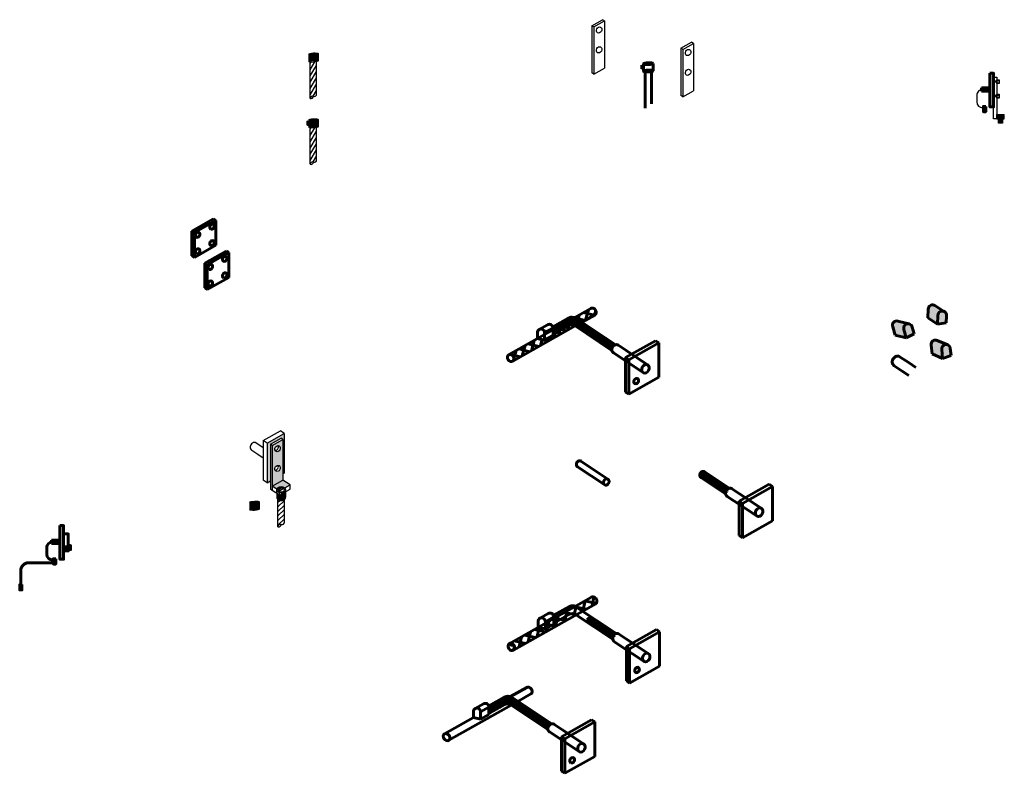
# Model space of a CAD drawing. Header units: inches. Extents: x 302 to 12790, y 497 to 13325.
# Tile 16 of 30: x 4244 to 5273, y 7865 to 8654. Entities that reach past the tile are written whole.
import ezdxf

# ---------------------------------------------------------------- set-up
doc = ezdxf.new("R2010")
doc.units = ezdxf.units.IN
doc.header["$MEASUREMENT"] = 0
doc.layers.add('E-GND-GES', color=92, linetype='Continuous', lineweight=60)
doc.layers.add('E-LPS-COND', color=92, linetype='Continuous', lineweight=60)
pattern_1 = [(75, (3140.742, 7284.67), (-7.485925, 2.005848), []), (165, (3140.742, 7284.67), (-2.005848, -7.485925), [])]

msp = doc.modelspace()

# ---------------------------------------------------------------- hatches: boundary and pattern name
at = {"layer": 'E-GND-GES', "lineweight": 30}
h = msp.add_hatch(color=8, dxfattribs=at)
h.dxf.hatch_style = 1
edge = h.paths.add_edge_path()
edge.add_ellipse((4550.96659, 8610.48675), major_axis=(4.94119, 0.24604), ratio=0.1891321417, start_angle=0, end_angle=178.92087072, ccw=False)
edge.add_line((4555.90778, 8610.84444), (4555.90778, 8618.38323))
edge.add_ellipse((4550.96659, 8618.15484), major_axis=(4.94119, 0.24604), ratio=0.1891321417, start_angle=180, end_angle=358.92087072, ccw=False)
edge.add_line((4546.02541, 8617.79714), (4546.02541, 8610.25836))
edge = h.paths.add_edge_path()
edge.add_ellipse((4550.96659, 8610.48675), major_axis=(4.94119, 0.24604), ratio=0.1891321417, start_angle=180, end_angle=538.92087072)
edge.add_line((4546.02541, 8610.25836), (4546.02541, 8610.24071))
h = msp.add_hatch(color=256, dxfattribs=at)
h.dxf.hatch_style = 1
edge = h.paths.add_edge_path()
edge.add_ellipse((4550.96659, 8618.15484), major_axis=(3.34505, 0.16656), ratio=0.1891321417, start_angle=0, end_angle=360)
h = msp.add_hatch(dxfattribs=at)
h.set_pattern_fill('ANSI31', color=256, scale=27, angle=194)
h.set_pattern_definition([(239, (2864.473, 7654.7964), (2.8929396, -1.7382535), [])])
edge = h.paths.add_edge_path()
edge.add_ellipse((4550.96659, 8610.48675), major_axis=(4.94119, 0.24604), ratio=0.1891321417, start_angle=226.85530253, end_angle=312.05744982, ccw=False)
edge.add_line((4547.62155, 8609.63663), (4547.62155, 8571.46691))
edge.add_arc((4550.24736, 8571.26175), 2.63381, 72.64210107, 175.53239854, ccw=False)
edge.add_arc((4551.90269, 8576.03152), 2.4177, 248.92035185, 365.55093439)
edge.add_line((4554.30905, 8576.26539), (4554.31112, 8609.95769))
at = {"layer": 'E-GND-GES'}
h = msp.add_hatch(dxfattribs=at)
h.set_pattern_fill('ANSI31', color=256, scale=5.2, angle=121)
h.set_pattern_definition([(166, (3316.34156, 7649.9453), (-0.15724923, -0.63069222), [])])
edge = h.paths.add_edge_path()
edge.add_ellipse((4901.09264, 8607.85186), major_axis=(3.34505, 0.16656), ratio=0.1891321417, start_angle=0, end_angle=360)
h = msp.add_hatch(color=256, dxfattribs=at)
h.dxf.hatch_style = 1
h.paths.add_polyline_path([(5258.27458, 8562.64032), (5262.01114, 8562.64032), (5262.01114, 8597.8979), (5258.27458, 8597.8979)])
h = msp.add_hatch(color=256, dxfattribs=at)
h.dxf.hatch_style = 1
h.paths.add_polyline_path([(5256.38614, 8582.76911), (5249.4007, 8582.76911), (5249.4007, 8579.01911), (5256.38614, 8579.01911)])
h.paths.add_polyline_path([(5258.27458, 8582.76911), (5256.38614, 8582.76911), (5256.38614, 8579.01911), (5258.27458, 8579.01911)])
h = msp.add_hatch(color=256, dxfattribs=at)
h.dxf.hatch_style = 1
h.paths.add_polyline_path([(5253.85489, 8557.60466), (5253.85489, 8563.15801), (5252.66642, 8560.38134), (5252.66642, 8557.60466)])
h.paths.add_polyline_path([(5253.85489, 8563.15801), (5252.66642, 8563.15801), (5252.66642, 8560.38134)], flags=17)
h.paths.add_polyline_path([(5252.66642, 8560.38134), (5252.66642, 8563.15801), (5251.47796, 8563.15801), (5251.47796, 8557.60466)])
h.paths.add_polyline_path([(5252.63558, 8557.60466, -0.0151483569), (5252.66642, 8560.38134), (5251.47796, 8557.60466)])
h = msp.add_hatch(color=256, dxfattribs=at)
h.dxf.hatch_style = 1
h.paths.add_polyline_path([(5252.66642, 8557.60466), (5252.66642, 8560.38134), (5251.47796, 8557.60466)])
at = {"layer": 'E-GND-GES', "lineweight": 30}
h = msp.add_hatch(color=8, dxfattribs=at)
h.dxf.hatch_style = 1
h.paths.add_polyline_path([(5273.25895, 8554.59514), (5265.49897, 8554.58892), (5265.49897, 8550.10167), (5273.29085, 8550.10948)])
h = msp.add_hatch(color=8, dxfattribs=at)
h.dxf.hatch_style = 1
h.paths.add_polyline_path([(4546.02541, 8546.37225), (4544.05636, 8547.68559), (4544.05636, 8543.80102), (4546.02541, 8542.48767)])
h.paths.add_polyline_path([(4546.02541, 8548.22496), (4544.05636, 8547.68559), (4546.02541, 8546.37225)])
h = msp.add_hatch(color=8, dxfattribs=at)
h.dxf.hatch_style = 1
edge = h.paths.add_edge_path()
edge.add_ellipse((4550.96659, 8541.63299), major_axis=(4.94119, 0.24604), ratio=0.1891321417, start_angle=0, end_angle=178.92087072, ccw=False)
edge.add_line((4555.90778, 8541.99068), (4555.90778, 8549.52947))
edge.add_ellipse((4550.96659, 8549.30108), major_axis=(4.94119, 0.24604), ratio=0.1891321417, start_angle=180, end_angle=358.92087072, ccw=False)
edge.add_line((4546.02541, 8548.94338), (4546.02541, 8541.40459))
edge = h.paths.add_edge_path()
edge.add_ellipse((4550.96659, 8541.63299), major_axis=(4.94119, 0.24604), ratio=0.1891321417, start_angle=180, end_angle=538.92087072)
edge.add_line((4546.02541, 8541.40459), (4546.02541, 8541.38695))
h = msp.add_hatch(color=256, dxfattribs=at)
h.dxf.hatch_style = 1
edge = h.paths.add_edge_path()
edge.add_ellipse((4550.96659, 8549.30108), major_axis=(3.34505, 0.16656), ratio=0.1891321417, start_angle=0, end_angle=360)
h = msp.add_hatch(color=8, dxfattribs=at)
h.dxf.hatch_style = 1
h.paths.add_polyline_path([(5269.39479, 8550.12328), (5267.31674, 8550.12328), (5267.31674, 8545.53263), (5269.39578, 8545.53263)])
h.paths.add_polyline_path([(5271.47308, 8550.12328), (5269.39479, 8550.12328), (5269.39578, 8545.53263), (5271.47308, 8545.53263)])
h = msp.add_hatch(dxfattribs=at)
h.set_pattern_fill('ANSI31', color=256, scale=27, angle=194)
h.set_pattern_definition([(239, (2864.473, 7585.9426), (2.8929396, -1.7382535), [])])
edge = h.paths.add_edge_path()
edge.add_ellipse((4550.96659, 8541.63299), major_axis=(4.94119, 0.24604), ratio=0.1891321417, start_angle=226.85530253, end_angle=312.05744982, ccw=False)
edge.add_line((4547.62155, 8540.78287), (4547.62155, 8502.61315))
edge.add_arc((4550.24736, 8502.40799), 2.63381, 72.64210107, 175.53239854, ccw=False)
edge.add_arc((4551.90269, 8507.17776), 2.4177, 248.92035185, 365.55093439)
edge.add_line((4554.30905, 8507.41163), (4554.31112, 8541.10393))
at = {"layer": 'E-GND-GES'}
h = msp.add_hatch(dxfattribs=at)
h.set_pattern_fill('NET', color=256, scale=62, angle=75)
h.set_pattern_definition(pattern_1)
edge = h.paths.add_edge_path()
edge.add_ellipse((4843.19029, 8348.48121), major_axis=(2.20632, -3.33649), ratio=0.7989329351, start_angle=360, end_angle=540)
edge.add_line((4840.98397, 8351.8177), (4823.91024, 8342.18477))
edge.add_arc((4821.16554, 8334.67034), 8, 56.29690175, 69.93490284, ccw=False)
edge.add_line((4825.60466, 8341.32573), (4831.5725, 8337.34521))
edge.add_line((4831.5725, 8337.34521), (4845.3966, 8345.14472))
h = msp.add_hatch(color=8, dxfattribs=at)
h.dxf.hatch_style = 1
edge = h.paths.add_edge_path()
edge.add_ellipse((5208.46536, 8344.54662), major_axis=(-4.53024, 0.36071), ratio=0.9996974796, start_angle=-117.21458782, end_angle=4.77478595)
edge.add_line((5209.45073, 8349.30889), (5200.80714, 8354.83561))
edge.add_ellipse((5198.28958, 8351.05141), major_axis=(-4.53071, 0.36075), ratio=0.9995949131, start_angle=-119.00460908, end_angle=4.77527362)
edge.add_line((5193.74458, 8351.03389), (5193.23819, 8341.88646))
edge.add_line((5193.23819, 8341.88646), (5203.41397, 8335.38167))
edge.add_line((5203.41397, 8335.38167), (5204.02042, 8346.32664))
h = msp.add_hatch(color=8, dxfattribs=at)
h.dxf.hatch_style = 1
edge = h.paths.add_edge_path()
edge.add_line((5203.92082, 8344.5291), (5203.41397, 8335.38167))
edge.add_line((5203.41397, 8335.38167), (5212.59304, 8336.82703))
edge.add_line((5212.59304, 8336.82703), (5212.9956, 8344.18591))
edge.add_ellipse((5208.46536, 8344.54662), major_axis=(-4.53024, 0.36071), ratio=0.9996974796, start_angle=-180, end_angle=4.77478595)
h = msp.add_hatch(dxfattribs=at)
h.set_pattern_fill('ANSI31', color=256, scale=12, angle=140)
h.set_pattern_definition([(185, (3140.7423, 7284.6701), (0.1307336, -1.494292), [])])
edge = h.paths.add_edge_path()
edge.add_arc((4821.16554, 8334.67034), 8, 56.29690175, 119.45708408)
edge.add_line((4817.23137, 8341.63613), (4801.29377, 8332.63482))
edge.add_ellipse((4797.68288, 8331.49198), major_axis=(3.78638, 0.09393), ratio=0.9995949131, start_angle=355.21845111, end_angle=376.14767709, ccw=False)
edge.add_line((4801.46391, 8331.2674), (4801.46889, 8331.27021))
edge.add_line((4801.46889, 8331.27021), (4801.46889, 8324.70417))
edge.add_line((4801.46889, 8324.70417), (4817.99786, 8334.03948))
edge.add_arc((4820.94849, 8328.81513), 6, 56.29690175, 119.45708408, ccw=False)
edge.add_line((4824.27783, 8333.80668), (4863.12005, 8307.8991))
edge.add_ellipse((4867.02285, 8309.49797), major_axis=(-2.17242, -4.1537), ratio=0.7989329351, start_angle=216.76940226, end_angle=313.4812668, ccw=False)
edge.add_line((4866.77661, 8313.86424), (4825.60466, 8341.32573))
h = msp.add_hatch(color=8, dxfattribs=at)
h.dxf.hatch_style = 1
edge = h.paths.add_edge_path()
edge.add_ellipse((5172.62993, 8331.22185), major_axis=(-4.40921, -1.10095), ratio=0.9996974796, start_angle=-117.21458782, end_angle=4.77478595)
edge.add_line((5172.04721, 8336.04996), (5162.0935, 8338.5359))
edge.add_ellipse((5160.9123, 8334.14692), major_axis=(-4.40966, -1.10107), ratio=0.9995949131, start_angle=-119.00460908, end_angle=4.77527362)
edge.add_line((5156.60957, 8332.68273), (5159.043, 8323.85039))
edge.add_line((5159.043, 8323.85039), (5170.76063, 8320.92532))
edge.add_line((5170.76063, 8320.92532), (5167.84954, 8331.49346))
h = msp.add_hatch(dxfattribs=at)
h.set_pattern_fill('NET', color=256, scale=62, angle=75)
h.set_pattern_definition(pattern_1)
edge = h.paths.add_edge_path()
edge.add_line((4824.74656, 8333.49404), (4824.27783, 8333.80668))
edge.add_arc((4820.94849, 8328.81513), 6, 56.29690175, 119.45708408)
edge.add_line((4817.99786, 8334.03948), (4801.46889, 8324.70417))
edge.add_line((4801.46889, 8324.70417), (4801.46889, 8323.63597))
edge.add_line((4801.46889, 8323.63597), (4792.70563, 8318.68662))
edge.add_line((4792.70563, 8318.68662), (4785.13362, 8320.30713))
edge.add_line((4785.13362, 8320.30713), (4755.27142, 8303.45899))
edge.add_ellipse((4757.16355, 8299.94523), major_axis=(2.20632, -3.33649), ratio=0.7989329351, start_angle=0, end_angle=173.53453794, ccw=False)
edge.add_line((4759.36986, 8296.60874), (4824.74656, 8333.49404))
h = msp.add_hatch(color=8, dxfattribs=at)
h.dxf.hatch_style = 1
edge = h.paths.add_edge_path()
edge.add_line((5168.32764, 8329.75781), (5170.76063, 8320.92532))
edge.add_line((5170.76063, 8320.92532), (5179.00134, 8325.21894))
edge.add_line((5179.00134, 8325.21894), (5177.03914, 8332.32281))
edge.add_ellipse((5172.62993, 8331.22185), major_axis=(-4.40921, -1.10095), ratio=0.9996974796, start_angle=-180, end_angle=4.77478595)
h = msp.add_hatch(color=8, dxfattribs=at)
h.dxf.hatch_style = 1
edge = h.paths.add_edge_path()
edge.add_ellipse((5212.33049, 8309.42414), major_axis=(-4.53112, -0.34958), ratio=0.9996974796, start_angle=-117.21458783, end_angle=4.77478595)
edge.add_line((5212.56179, 8314.28178), (5203.16262, 8318.39418))
edge.add_ellipse((5201.26544, 8314.26392), major_axis=(-4.53158, -0.34962), ratio=0.9995949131, start_angle=-119.00460908, end_angle=4.77527362)
edge.add_line((5196.77869, 8313.53843), (5197.7038, 8304.42382))
edge.add_line((5197.7038, 8304.42382), (5208.76885, 8299.58403))
edge.add_line((5208.76885, 8299.58403), (5207.66249, 8310.48981))
h = msp.add_hatch(color=8, dxfattribs=at)
h.dxf.hatch_style = 1
edge = h.paths.add_edge_path()
edge.add_line((5207.84419, 8308.69871), (5208.76885, 8299.58403))
edge.add_line((5208.76885, 8299.58403), (5217.6106, 8302.44199))
edge.add_line((5217.6106, 8302.44199), (5216.86161, 8309.77372))
edge.add_ellipse((5212.33049, 8309.42414), major_axis=(-4.53112, -0.34958), ratio=0.9996974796, start_angle=-180, end_angle=4.77478595)
at = {"layer": 'E-GND-GES', "lineweight": 30}
h = msp.add_hatch(color=8, dxfattribs=at)
h.dxf.hatch_style = 1
h.paths.add_polyline_path([(4506.00185, 8209.67055), (4517.09161, 8215.94392), (4519.06066, 8214.63058), (4519.0325, 8178.76366), (4520.56869, 8179.63267), (4520.56869, 8221.10467), (4502.52035, 8210.89491), (4502.52035, 8169.42291), (4506.00185, 8171.39236)])
h = msp.add_hatch(color=8, dxfattribs=at)
h.dxf.hatch_style = 1
h.paths.add_polyline_path([(4519.06066, 8214.63058), (4507.97089, 8208.35721), (4507.97089, 8165.99148), (4519.02738, 8172.24602)])
edge = h.paths.add_edge_path(flags=16)
edge.add_ellipse((4513.5224, 8205.12964), major_axis=(-1.56414, -2.99067), ratio=0.7989329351, start_angle=329.14922726, end_angle=561.1014418, ccw=False)
edge.add_ellipse((4513.5224, 8205.12964), major_axis=(-1.56414, -2.99067), ratio=0.7989329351, start_angle=201.1014418, end_angle=329.14922726, ccw=False)
edge = h.paths.add_edge_path(flags=16)
edge.add_ellipse((4513.5224, 8184.39364), major_axis=(-1.56414, -2.99067), ratio=0.7989329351, start_angle=202.51259684, end_angle=328.97539206, ccw=False)
edge.add_ellipse((4513.5224, 8184.39364), major_axis=(-1.56414, -2.99067), ratio=0.7989329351, start_angle=328.97539206, end_angle=562.51259684, ccw=False)
at = {"layer": 'E-GND-GES'}
h = msp.add_hatch(dxfattribs=at)
h.set_pattern_fill('ANSI31', color=256, scale=9.1, angle=60)
h.set_pattern_definition([(105, (3299.6787, 7183.8416), (-1.0987406, -0.29440666), [])])
edge = h.paths.add_edge_path()
edge.add_ellipse((4985.86206, 8159.29673), major_axis=(-2.17242, -4.1537), ratio=0.7989329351, start_angle=216.76940226, end_angle=313.4812668, ccw=False)
edge.add_line((4983.52102, 8165.06022), (4959.46975, 8181.1023))
edge.add_ellipse((4957.84044, 8177.98702), major_axis=(-1.62932, -3.11528), ratio=0.7989329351, start_angle=180, end_angle=360)
edge.add_line((4956.21112, 8174.87174), (4981.95925, 8157.69786))
at = {"layer": 'E-GND-GES', "lineweight": 30}
h = msp.add_hatch(color=8, dxfattribs=at)
h.dxf.hatch_style = 1
edge = h.paths.add_edge_path()
edge.add_line((4519.06066, 8172.26484), (4507.97089, 8165.99148))
edge.add_line((4507.97089, 8165.99148), (4512.78581, 8162.77995))
edge.add_ellipse((4517.29169, 8161.99048), major_axis=(4.63216, 0), ratio=0.7348932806, start_angle=37.11612019, end_angle=166.59024122, ccw=False)
edge.add_line((4520.98544, 8164.04466), (4526.61248, 8167.22781))
edge.add_line((4526.61248, 8167.22781), (4519.06066, 8172.26484))
h = msp.add_hatch(color=8, dxfattribs=at)
h.dxf.hatch_style = 1
edge = h.paths.add_edge_path()
edge.add_ellipse((4517.29169, 8161.99048), major_axis=(4.63216, 0), ratio=0.7348932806, start_angle=37.11612019, end_angle=166.59024122)
edge.add_line((4512.78581, 8162.77995), (4513.94696, 8162.00547))
edge.add_ellipse((4517.29169, 8161.99048), major_axis=(3.34479, 0), ratio=0.7348932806, start_angle=36.93466646, end_angle=179.65066297, ccw=False)
edge.add_line((4519.96525, 8163.46754), (4520.98544, 8164.04466))
edge = h.paths.add_edge_path()
edge.add_ellipse((4517.29169, 8161.99048), major_axis=(3.34479, 0), ratio=0.7348932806, start_angle=36.93466646, end_angle=179.65066297)
edge.add_line((4513.94696, 8162.00547), (4515.52271, 8160.95445))
edge.add_line((4515.52271, 8160.95445), (4519.96525, 8163.46754))
h = msp.add_hatch(color=8, dxfattribs=at)
h.dxf.hatch_style = 1
edge = h.paths.add_edge_path()
edge.add_line((4521.92385, 8159.95634), (4515.52271, 8156.33529))
edge.add_line((4515.52271, 8156.33529), (4512.65952, 8158.24502))
edge.add_line((4512.65952, 8158.24502), (4512.65952, 8154.23545))
edge.add_ellipse((4517.29169, 8154.23545), major_axis=(4.63216, 0), ratio=0.7348932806, start_angle=180, end_angle=223.7736179)
edge.add_ellipse((4517.29169, 8154.23545), major_axis=(4.63216, 0), ratio=0.7348932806, start_angle=223.7736179, end_angle=316.2152441)
edge.add_ellipse((4517.29169, 8154.23545), major_axis=(4.63216, 0), ratio=0.7348932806, start_angle=316.2152441, end_angle=360)
edge.add_line((4521.92385, 8154.23545), (4521.92385, 8159.95634))
h = msp.add_hatch(color=8, dxfattribs=at)
h.dxf.hatch_style = 1
edge = h.paths.add_edge_path()
edge.add_ellipse((4489.47267, 8141.51573), major_axis=(4.94119, 0.24604), ratio=0.1891321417, start_angle=0, end_angle=178.92087072, ccw=False)
edge.add_line((4494.41386, 8141.76177), (4494.41386, 8149.41222))
edge.add_ellipse((4489.47267, 8149.18382), major_axis=(4.94119, 0.24604), ratio=0.1891321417, start_angle=180, end_angle=358.92087072, ccw=False)
edge.add_line((4484.53149, 8148.93779), (4484.53149, 8141.28734))
edge = h.paths.add_edge_path()
edge.add_ellipse((4489.47267, 8141.51573), major_axis=(4.94119, 0.24604), ratio=0.1891321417, start_angle=180, end_angle=538.92087072)
edge.add_line((4484.53149, 8141.28734), (4484.53149, 8141.2697))
h = msp.add_hatch(color=256, dxfattribs=at)
h.dxf.hatch_style = 1
edge = h.paths.add_edge_path()
edge.add_ellipse((4489.47267, 8149.18382), major_axis=(3.34505, 0.16656), ratio=0.1891321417, start_angle=0, end_angle=360)
h = msp.add_hatch(dxfattribs=at)
h.set_pattern_fill('ANSI31', color=256, scale=27)
h.set_pattern_definition([(45, (2931.0043, 7181.789), (-2.3864854, 2.3864854), [])])
edge = h.paths.add_edge_path()
edge.add_ellipse((4517.29169, 8154.23545), major_axis=(4.63216, 0), ratio=0.7348932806, start_angle=223.7736179, end_angle=316.2152441, ccw=False)
edge.add_line((4513.9469, 8151.88043), (4513.9469, 8123.4997))
edge.add_arc((4516.57271, 8123.29454), 2.63381, 72.64210107, 175.53239854, ccw=False)
edge.add_arc((4518.22804, 8128.06431), 2.4177, 248.92035185, 365.55093439)
edge.add_line((4520.6344, 8128.29818), (4520.63585, 8151.87995))
at = {"layer": 'E-GND-GES'}
h = msp.add_hatch(color=256, dxfattribs=at)
h.dxf.hatch_style = 1
h.paths.add_polyline_path([(4286.00914, 8089.38491), (4289.7457, 8089.38491), (4289.7457, 8124.64249), (4286.00914, 8124.64249)])
h = msp.add_hatch(color=256, dxfattribs=at)
h.dxf.hatch_style = 1
h.paths.add_polyline_path([(4284.1207, 8109.5137), (4277.13525, 8109.5137), (4277.13525, 8105.7637), (4284.1207, 8105.7637)])
h.paths.add_polyline_path([(4286.00914, 8109.5137), (4284.1207, 8109.5137), (4284.1207, 8105.7637), (4286.00914, 8105.7637)])
h = msp.add_hatch(color=256, dxfattribs=at)
h.dxf.hatch_style = 1
h.paths.add_polyline_path([(4281.58945, 8084.34926), (4281.58945, 8089.9026), (4280.40098, 8087.12593), (4280.40098, 8084.34926)])
h.paths.add_polyline_path([(4281.58945, 8089.9026), (4280.40098, 8089.9026), (4280.40098, 8087.12593)], flags=17)
h.paths.add_polyline_path([(4280.40098, 8087.12593), (4280.40098, 8089.9026), (4279.21251, 8089.9026), (4279.21251, 8084.34926)])
h.paths.add_polyline_path([(4280.37014, 8084.34926, -0.0151483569), (4280.40098, 8087.12593), (4279.21251, 8084.34926)])
h = msp.add_hatch(color=256, dxfattribs=at)
h.dxf.hatch_style = 1
h.paths.add_polyline_path([(4280.40098, 8084.34926), (4280.40098, 8087.12593), (4279.21251, 8084.34926)])
h = msp.add_hatch(color=256, dxfattribs=at)
h.dxf.hatch_style = 1
h.paths.add_polyline_path([(4246.27438, 8057.34926), (4246.27438, 8062.9026), (4245.08592, 8060.12593), (4245.08592, 8057.34926)])
h.paths.add_polyline_path([(4246.27438, 8062.9026), (4245.08592, 8062.9026), (4245.08592, 8060.12593)], flags=17)
h.paths.add_polyline_path([(4245.08592, 8060.12593), (4245.08592, 8062.9026), (4243.89745, 8062.9026), (4243.89745, 8057.34926)])
h.paths.add_polyline_path([(4245.05507, 8057.34926, -0.0151483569), (4245.08592, 8060.12593), (4243.89745, 8057.34926)])
h = msp.add_hatch(color=256, dxfattribs=at)
h.dxf.hatch_style = 1
h.paths.add_polyline_path([(4245.08592, 8057.34926), (4245.08592, 8060.12593), (4243.89745, 8057.34926)])
h = msp.add_hatch(dxfattribs=at)
h.set_pattern_fill('NET', color=256, scale=65, angle=-12.62011151)
h.set_pattern_definition([(347.3799, (2992.138, 7400.928), (1.775197, 7.9287), []), (77.3799, (2992.138, 7400.928), (-7.9287, 1.775197), [])])
edge = h.paths.add_edge_path()
edge.add_ellipse((4843.95443, 8046.26562), major_axis=(2.20632, -3.33649), ratio=0.7989329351, start_angle=360, end_angle=540)
edge.add_line((4841.74811, 8049.60211), (4756.03556, 8001.2434))
edge.add_ellipse((4757.92769, 7997.72964), major_axis=(2.20632, -3.33649), ratio=0.7989329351, start_angle=0, end_angle=173.53453794, ccw=False)
edge.add_line((4765.39143, 7997.35937), (4846.16075, 8042.92913))
h = msp.add_hatch(dxfattribs=at)
h.set_pattern_fill('ANSI31', color=256, scale=9.1, angle=60)
h.set_pattern_definition([(105, (3181.6037, 7031.8273), (-1.0987406, -0.29440666), [])])
edge = h.paths.add_edge_path()
edge.add_ellipse((4867.78699, 8007.28238), major_axis=(-2.17242, -4.1537), ratio=0.7989329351, start_angle=216.76940226, end_angle=313.4812668, ccw=False)
edge.add_line((4867.54075, 8011.64864), (4841.39469, 8029.08794))
edge.add_ellipse((4839.76537, 8025.97267), major_axis=(-1.62932, -3.11528), ratio=0.7989329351, start_angle=180, end_angle=350.25066906)
edge.add_line((4837.73812, 8023.12281), (4863.88419, 8005.68351))
h = msp.add_hatch(dxfattribs=at)
h.set_pattern_fill('ANSI31', color=256, scale=12, angle=140)
h.set_pattern_definition([(185, (3073.795, 6888.0471), (0.1307336, -1.494292), [])])
edge = h.paths.add_edge_path()
edge.add_arc((4754.21819, 7938.04738), 8, 56.29690175, 119.45708408)
edge.add_line((4750.28402, 7945.01317), (4734.34641, 7936.01186))
edge.add_ellipse((4730.73553, 7934.86902), major_axis=(3.78638, 0.09393), ratio=0.9995949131, start_angle=355.21845111, end_angle=376.14767709, ccw=False)
edge.add_line((4734.51656, 7934.64445), (4734.52154, 7934.64726))
edge.add_line((4734.52154, 7934.64726), (4734.52154, 7928.08122))
edge.add_line((4734.52154, 7928.08122), (4751.05051, 7937.41652))
edge.add_arc((4754.00114, 7932.19218), 6, 56.29690175, 119.45708408, ccw=False)
edge.add_line((4757.33047, 7937.18372), (4796.17269, 7911.27614))
edge.add_ellipse((4800.0755, 7912.87502), major_axis=(-2.17242, -4.1537), ratio=0.7989329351, start_angle=216.76940226, end_angle=313.4812668, ccw=False)
edge.add_line((4799.82926, 7917.24128), (4758.65731, 7944.70277))

# ---------------------------------------------------------------- linework, layer by layer
at = {"layer": 'E-GND-GES', "color": 7, "lineweight": 30}
for p, q in [((4842.12412, 8647.62386), (4853.21389, 8653.89722)), ((4844.09316, 8646.31052), (4842.12412, 8647.62386)), ((4842.12412, 8647.62386), (4842.12412, 8598.1614)), ((4844.09316, 8646.31052), (4855.18293, 8652.58388)), ((4855.18293, 8652.58388), (4853.21389, 8653.89722)), ((4855.18293, 8652.58388), (4855.18293, 8603.12143)), ((4844.09316, 8646.31052), (4844.09316, 8596.84806)), ((4935.15658, 8624.08569), (4946.24634, 8630.35906)), ((4937.12562, 8622.77235), (4948.21539, 8629.04571)), ((4948.21539, 8629.04571), (4946.24634, 8630.35906)), ((4948.21539, 8629.04571), (4948.21539, 8579.58326)), ((4937.12562, 8622.77235), (4935.15658, 8624.08569)), ((4935.15658, 8624.08569), (4935.15658, 8574.62324)), ((4937.12562, 8622.77235), (4937.12562, 8573.3099)), ((4844.09316, 8596.84806), (4842.12412, 8598.1614)), ((4844.09316, 8596.84806), (4855.18293, 8603.12143)), ((4937.12562, 8573.3099), (4948.21539, 8579.58326)), ((4937.12562, 8573.3099), (4935.15658, 8574.62324)), ((4498.58227, 8213.52159), (4516.63061, 8223.73135)), ((4502.52035, 8210.89491), (4520.56869, 8221.10467)), ((4506.00185, 8209.67055), (4517.09161, 8215.94392)), ((4507.97089, 8208.35721), (4519.06066, 8214.63058)), ((4520.56869, 8221.10467), (4516.63061, 8223.73135)), ((4519.06066, 8214.63058), (4517.09161, 8215.94392)), ((4519.06066, 8214.63058), (4519.02738, 8172.24602)), ((4520.56869, 8221.10467), (4520.56869, 8179.63267)), ((4498.58227, 8206.00223), (4490.69398, 8211.26369)), ((4502.52035, 8210.89491), (4498.58227, 8213.52159)), ((4498.58227, 8213.52159), (4498.58227, 8172.04959)), ((4502.52035, 8210.89491), (4502.52035, 8169.42291)), ((4507.97089, 8208.35721), (4506.00185, 8209.67055)), ((4506.00185, 8209.67055), (4506.00185, 8162.68566)), ((4507.97089, 8208.35721), (4507.97089, 8161.37232)), ((4493.01775, 8198.95657), (4486.52293, 8203.28858)), ((4498.58227, 8195.24506), (4493.01775, 8198.95657)), ((4519.02363, 8178.75864), (4520.56869, 8179.63267)), ((4502.52035, 8169.42291), (4498.58227, 8172.04959)), ((4502.52035, 8169.42291), (4506.00185, 8171.39236)), ((4507.97089, 8165.99148), (4519.06066, 8172.26484)), ((4515.52271, 8160.95445), (4507.97089, 8165.99148)), ((4515.52271, 8160.95445), (4526.61248, 8167.22781)), ((4526.61248, 8167.22781), (4519.06066, 8172.26484)), ((4526.61248, 8162.60865), (4526.61248, 8167.22781)), ((4507.97089, 8161.37232), (4506.00185, 8162.68566)), ((4515.52271, 8156.33529), (4507.97089, 8161.37232)), ((4515.52271, 8156.33529), (4526.61248, 8162.60865)), ((4515.52271, 8156.33529), (4515.52271, 8160.95445))]:
    msp.add_line(p, q, dxfattribs=at)
at = {"layer": 'E-GND-GES', "lineweight": 30}
for p, q in [((4546.02541, 8617.92645), (4546.02541, 8610.24071)), ((4555.90778, 8618.40088), (4555.90778, 8610.73279)), ((4547.62155, 8571.46691), (4547.62155, 8609.63663)), ((4554.30905, 8576.26539), (4554.31112, 8609.95769)), ((4896.15145, 8604.92304), (4894.18241, 8606.23638)), ((4896.15145, 8601.03846), (4894.18241, 8602.3518)), ((5265.49897, 8589.68891), (5262.01114, 8589.68891)), ((5265.49897, 8588.43891), (5262.01114, 8588.43891)), ((5263.71648, 8589.68891), (5262.87829, 8588.43891)), ((5264.51156, 8589.68891), (5263.67337, 8588.43891)), ((5265.30663, 8589.68891), (5264.46844, 8588.43891)), ((5265.49897, 8590.10532), (5267.80418, 8590.10532)), ((5265.49897, 8589.68891), (5265.49897, 8588.43891)), ((5265.49897, 8587.98688), (5267.80418, 8587.98688)), ((5244.5839, 8574.76925), (5244.58385, 8567.78952)), ((5265.49897, 8574.42048), (5262.01114, 8574.42048)), ((5265.49897, 8573.17048), (5262.01114, 8573.17048)), ((5263.71648, 8574.42048), (5262.87829, 8573.17048)), ((5264.51156, 8574.42048), (5263.67337, 8573.17048)), ((5265.30663, 8574.42048), (5264.46844, 8573.17048)), ((5265.49897, 8574.83689), (5267.80418, 8574.83689)), ((5265.49897, 8574.42048), (5265.49897, 8573.17048)), ((5265.49897, 8572.71845), (5267.80418, 8572.71845)), ((5265.49897, 8554.58892), (5273.25895, 8554.59514)), ((5265.49897, 8550.10167), (5265.49897, 8554.58892)), ((5273.29085, 8550.10948), (5273.25949, 8554.59514)), ((4544.04783, 8547.68325), (4546.04207, 8548.22952)), ((4546.02541, 8546.37225), (4544.05636, 8547.68559)), ((4544.05636, 8547.68559), (4544.05636, 8543.80102)), ((4546.02541, 8549.07268), (4546.02541, 8541.38695)), ((4555.90778, 8549.54711), (4555.90778, 8541.87902)), ((5265.49897, 8550.10167), (5273.2906, 8550.14987)), ((5267.31674, 8550.12328), (5267.31674, 8550.12328)), ((4546.02541, 8542.48767), (4544.05636, 8543.80102)), ((4547.62155, 8502.61315), (4547.62155, 8540.78287)), ((4554.30905, 8507.41163), (4554.31112, 8541.10393)), ((4512.65952, 8158.24502), (4512.65952, 8154.23545)), ((4521.92385, 8159.95634), (4521.92385, 8154.23545)), ((4484.53149, 8148.95543), (4484.53149, 8141.2697)), ((4494.41386, 8149.42986), (4494.41386, 8141.76177)), ((4513.9469, 8123.4997), (4513.9469, 8151.88043)), ((4520.6344, 8128.29818), (4520.63585, 8151.87995))]:
    msp.add_line(p, q, dxfattribs=at)
at = {"layer": 'E-GND-GES', "lineweight": 20}
msp.add_line((4894.17387, 8606.23404), (4896.16812, 8606.78031), dxfattribs=at)
at = {"layer": 'E-GND-GES'}
for p, q in [((4894.18241, 8606.23638), (4894.18241, 8602.3518)), ((4896.15145, 8607.62347), (4896.15145, 8599.93774)), ((4906.03383, 8608.0979), (4906.03383, 8600.42981)), ((4897.74759, 8561.16394), (4897.74759, 8599.33366)), ((4904.43509, 8565.96241), (4904.43717, 8599.65472)), ((5262.92141, 8589.68891), (5262.08322, 8588.43891)), ((5258.27458, 8582.76911), (5249.4007, 8582.76911)), ((5249.4007, 8582.76911), (5249.4007, 8579.01911)), ((5258.27458, 8579.01911), (5249.4007, 8579.01911)), ((5251.92279, 8580.76911), (5250.58401, 8580.76913)), ((5262.92141, 8574.42048), (5262.08322, 8573.17048)), ((5250.57764, 8561.7894), (5252.91939, 8561.78849)), ((4424.02281, 8432.8062), (4446.58324, 8445.56839)), ((4426.48411, 8431.16452), (4449.04454, 8443.92672)), ((4449.04454, 8443.92672), (4446.58324, 8445.56839)), ((4449.04454, 8443.92672), (4449.04454, 8418.00672)), ((4424.02281, 8432.8062), (4424.02281, 8406.8862)), ((4426.48411, 8431.16452), (4424.02281, 8432.8062)), ((4426.48411, 8431.16452), (4426.48411, 8405.24452)), ((4426.48411, 8405.24452), (4449.04454, 8418.00672)), ((4437.35507, 8399.1195), (4459.9155, 8411.88169)), ((4439.81638, 8397.47782), (4462.3768, 8410.24002)), ((4462.3768, 8410.24002), (4459.9155, 8411.88169)), ((4462.3768, 8410.24002), (4462.3768, 8384.32002)), ((4426.48411, 8405.24452), (4424.02281, 8406.8862)), ((4437.35507, 8399.1195), (4437.35507, 8373.1995)), ((4439.81638, 8397.47782), (4437.35507, 8399.1195)), ((4439.81638, 8397.47782), (4439.81638, 8371.55782)), ((4439.81638, 8371.55782), (4462.3768, 8384.32002)), ((4439.81638, 8371.55782), (4437.35507, 8373.1995)), ((4785.13362, 8320.30713), (4840.98397, 8351.8177)), ((4801.29377, 8332.63482), (4817.23137, 8341.63613)), ((4824.74656, 8333.49404), (4845.3966, 8345.14472)), ((4866.77661, 8313.86424), (4825.60466, 8341.32573)), ((4759.36986, 8296.60874), (4824.74656, 8333.49404)), ((4787.10416, 8329.86652), (4795.76423, 8334.75759)), ((4792.70563, 8326.32086), (4801.46889, 8331.27021)), ((4801.46889, 8324.70417), (4817.99786, 8334.03948)), ((4801.46889, 8323.63597), (4801.46889, 8331.27021)), ((4863.12005, 8307.8991), (4824.27783, 8333.80668)), ((4754.95723, 8303.28172), (4785.13362, 8320.30713)), ((4785.13362, 8320.30713), (4785.13362, 8326.44948)), ((4785.13362, 8320.30713), (4792.70563, 8318.68662)), ((4792.70563, 8318.68662), (4792.70563, 8326.32086)), ((4792.70563, 8318.68662), (4801.46889, 8323.63597)), ((4877.41224, 8300.36147), (4908.74616, 8318.08674)), ((4912.16464, 8315.80664), (4908.74616, 8318.08674)), ((4877.67681, 8307.99453), (4869.19527, 8313.65168)), ((4900.29277, 8292.90979), (4877.67681, 8307.99453)), ((4880.83071, 8298.08136), (4912.16464, 8315.80664)), ((4912.16464, 8315.80664), (4912.16464, 8279.80664)), ((4871.61586, 8300.83176), (4864.85043, 8305.34427)), ((4895.94793, 8284.60239), (4871.61586, 8300.83176)), ((4880.83071, 8298.08136), (4877.41224, 8300.36147)), ((4877.41224, 8300.36147), (4877.41224, 8264.36147)), ((4880.83071, 8298.08136), (4880.83071, 8262.08136)), ((5173.6735, 8294.78798), (5163.49565, 8301.57656)), ((5166.40036, 8286.19266), (5158.28184, 8291.60767)), ((5180.95847, 8289.92894), (5173.6735, 8294.78798)), ((4880.83071, 8262.08136), (4912.16464, 8279.80664)), ((5173.35602, 8281.55327), (5166.40036, 8286.19266)), ((4880.83071, 8262.08136), (4877.41224, 8264.36147)), ((4855.4758, 8167.0931), (4827.18889, 8185.96033)), ((4858.73443, 8173.32365), (4830.44752, 8192.19089)), ((4981.95925, 8157.69786), (4956.21112, 8174.87174)), ((4985.61582, 8163.663), (4959.46975, 8181.1023)), ((4996.51602, 8157.79329), (4988.03448, 8163.45044)), ((4996.25144, 8150.16023), (5027.58537, 8167.8855)), ((4999.66992, 8147.88012), (5031.00384, 8165.6054)), ((5031.00384, 8165.6054), (5027.58537, 8167.8855)), ((5031.00384, 8165.6054), (5031.00384, 8129.6054)), ((4990.45507, 8150.63052), (4983.68964, 8155.14303)), ((5019.13198, 8142.70855), (4996.51602, 8157.79329)), ((5014.78714, 8134.40115), (4990.45507, 8150.63052)), ((4999.66992, 8147.88012), (4996.25144, 8150.16023)), ((4996.25144, 8150.16023), (4996.25144, 8114.16023)), ((4999.66992, 8147.88012), (4999.66992, 8111.88012)), ((4999.66992, 8111.88012), (5031.00384, 8129.6054)), ((4999.66992, 8111.88012), (4996.25144, 8114.16023)), ((4272.31845, 8101.51384), (4272.3184, 8094.53411)), ((4286.00914, 8109.5137), (4277.13525, 8109.5137)), ((4277.13525, 8109.5137), (4277.13525, 8105.7637)), ((4286.00914, 8105.7637), (4277.13525, 8105.7637)), ((4279.65734, 8107.5137), (4278.31857, 8107.51373)), ((4294.74118, 8102.302), (4289.7457, 8102.302)), ((4290.99118, 8102.302), (4290.15299, 8101.052)), ((4292.24118, 8102.302), (4291.40299, 8101.052)), ((4293.49118, 8102.302), (4292.65299, 8101.052)), ((4294.74118, 8102.302), (4293.90299, 8101.052)), ((4294.74118, 8102.71841), (4297.04639, 8102.71841)), ((4294.74118, 8102.302), (4294.74118, 8101.052)), ((4294.74118, 8101.052), (4289.7457, 8101.052)), ((4294.74118, 8100.59997), (4297.04639, 8100.59997)), ((4280.41869, 8085.71968), (4253.08592, 8085.71968)), ((4278.3122, 8088.534), (4280.65395, 8088.53309)), ((4245.08592, 8060.12593), (4245.08592, 8077.71968)), ((4755.72137, 8001.06613), (4841.74811, 8049.60211)), ((4760.134, 7994.39315), (4846.16075, 8042.92913)), ((4802.05791, 8030.41923), (4819.06603, 8040.02515)), ((4867.54075, 8011.64864), (4825.34599, 8039.79235)), ((4787.8683, 8027.65093), (4796.52838, 8032.542)), ((4802.23303, 8022.48858), (4818.762, 8031.82389)), ((4863.88419, 8005.68351), (4825.04197, 8031.59109)), ((4785.89776, 8018.09154), (4785.89776, 8024.23389)), ((4793.46977, 8024.10527), (4802.23303, 8029.05462)), ((4793.46977, 8016.47103), (4793.46977, 8024.10527)), ((4793.46977, 8016.47103), (4802.23303, 8021.42038)), ((4802.23303, 8021.42038), (4802.23303, 8029.05462)), ((4785.89776, 8018.09154), (4793.46977, 8016.47103)), ((4878.44095, 8005.77894), (4869.95941, 8011.43608)), ((4878.17638, 7998.14588), (4909.5103, 8015.87115)), ((4881.59486, 7995.86577), (4912.92878, 8013.59104)), ((4912.92878, 8013.59104), (4909.5103, 8015.87115)), ((4912.92878, 8013.59104), (4912.92878, 7977.59104)), ((4872.38001, 7998.61617), (4865.61457, 8003.12868)), ((4896.71207, 7982.38679), (4872.38001, 7998.61617)), ((4901.05691, 7990.6942), (4878.44095, 8005.77894)), ((4881.59486, 7995.86577), (4878.17638, 7998.14588)), ((4878.17638, 7998.14588), (4878.17638, 7962.14588)), ((4881.59486, 7995.86577), (4881.59486, 7959.86577)), ((4881.59486, 7959.86577), (4912.92878, 7977.59104)), ((4881.59486, 7959.86577), (4878.17638, 7962.14588)), ((4757.15794, 7945.67185), (4774.03662, 7955.19474)), ((4764.62515, 7940.72225), (4778.44925, 7948.52176)), ((4692.42251, 7899.98579), (4757.7992, 7936.87108)), ((4720.15681, 7933.24356), (4728.81688, 7938.13464)), ((4734.34641, 7936.01186), (4750.28402, 7945.01317)), ((4734.52154, 7928.08122), (4751.05051, 7937.41652)), ((4796.17269, 7911.27614), (4757.33047, 7937.18372)), ((4799.82926, 7917.24128), (4758.65731, 7944.70277)), ((4718.18626, 7923.68418), (4718.18626, 7929.82652)), ((4725.75828, 7929.6979), (4734.52154, 7934.64726)), ((4725.75828, 7922.06366), (4725.75828, 7929.6979)), ((4725.75828, 7922.06366), (4734.52154, 7927.01302)), ((4734.52154, 7927.01302), (4734.52154, 7934.64726)), ((4688.00988, 7906.65877), (4718.18626, 7923.68418)), ((4718.18626, 7923.68418), (4725.75828, 7922.06366)), ((4810.72946, 7911.37157), (4802.24792, 7917.02872)), ((4810.46489, 7903.73851), (4841.79881, 7921.46379)), ((4813.88336, 7901.45841), (4845.21729, 7919.18368)), ((4845.21729, 7919.18368), (4841.79881, 7921.46379)), ((4845.21729, 7919.18368), (4845.21729, 7883.18368)), ((4804.66851, 7904.2088), (4797.90308, 7908.72131)), ((4833.34542, 7896.28683), (4810.72946, 7911.37157)), ((4829.00058, 7887.97943), (4804.66851, 7904.2088)), ((4813.88336, 7901.45841), (4810.46489, 7903.73851)), ((4810.46489, 7903.73851), (4810.46489, 7867.73851)), ((4813.88336, 7901.45841), (4813.88336, 7865.45841)), ((4813.88336, 7865.45841), (4845.21729, 7883.18368)), ((4813.88336, 7865.45841), (4810.46489, 7867.73851))]:
    msp.add_line(p, q, dxfattribs=at)
at = {"layer": 'E-GND-GES', "color": 18, "true_color": 0x000000}
for p, q in [((5193.23819, 8341.88646), (5193.74458, 8351.03389)), ((5210.85783, 8348.40919), (5200.80258, 8354.83853)), ((5173.66759, 8335.64527), (5162.08824, 8338.53721)), ((5203.41397, 8335.38167), (5193.23819, 8341.88646)), ((5203.41397, 8335.38167), (5203.92082, 8344.5291)), ((5212.59304, 8336.82703), (5212.9956, 8344.18591)), ((5159.043, 8323.85039), (5156.60957, 8332.68273)), ((5170.76063, 8320.92532), (5168.32764, 8329.75781)), ((5179.00134, 8325.21894), (5177.03914, 8332.32281)), ((5212.59304, 8336.82703), (5203.41397, 8335.38167)), ((5170.76063, 8320.92532), (5159.043, 8323.85039)), ((5179.00134, 8325.21894), (5170.76063, 8320.92532)), ((5214.09189, 8313.61231), (5203.15766, 8318.39635)), ((5197.7038, 8304.42382), (5196.77869, 8313.53843)), ((5208.76885, 8299.58403), (5207.84419, 8308.69871)), ((5217.6106, 8302.44199), (5216.86161, 8309.77372)), ((5208.76885, 8299.58403), (5197.7038, 8304.42382)), ((5217.6106, 8302.44199), (5208.76885, 8299.58403))]:
    msp.add_line(p, q, dxfattribs=at)
at = {"layer": 'E-GND-GES', "color": 252, "lineweight": 30, "true_color": 0x939598}
for p, q in [((4512.65952, 8158.24502), (4512.65952, 8161.99048)), ((4521.92385, 8159.95634), (4521.92385, 8161.99048))]:
    msp.add_line(p, q, dxfattribs=at)
at = {"layer": 'E-GND-GES'}
for points in [[(5258.27458, 8597.8979), (5262.01114, 8597.8979), (5262.01114, 8562.64032), (5258.27458, 8562.64032)], [(4286.00914, 8124.64249), (4289.7457, 8124.64249), (4289.7457, 8089.38491), (4286.00914, 8089.38491)], [(4289.7457, 8115.8414), (4294.74118, 8115.8414), (4294.74118, 8098.186), (4289.7457, 8098.186)], [(4294.74118, 8103.74356), (4297.04639, 8103.74356), (4297.04639, 8099.61044), (4294.74118, 8099.61044)]]:
    msp.add_lwpolyline(points, close=True, dxfattribs=at)
at = {"layer": 'E-GND-GES', "lineweight": 30}
for points in [[(5262.01114, 8593.90543), (5265.49897, 8593.90543), (5265.49897, 8550.10167), (5262.01114, 8550.10167)], [(5265.49897, 8591.13047), (5267.80418, 8591.13047), (5267.80418, 8586.99735), (5265.49897, 8586.99735)], [(5265.49897, 8575.86203), (5267.80418, 8575.86203), (5267.80418, 8571.72892), (5265.49897, 8571.72892)], [(5267.31674, 8550.12328), (5271.47308, 8550.12328), (5271.47308, 8545.53263), (5267.31674, 8545.53263)]]:
    msp.add_lwpolyline(points, close=True, dxfattribs=at)
for centre, radius, start, end in [((4551.90269, 8576.03152), 2.4177, 248.92035185, 5.5509344), ((5250.5839, 8574.76913), 6, 89.99889216, 179.99889216), ((4550.24736, 8571.26175), 2.63381, 72.64210107, 175.53239854), ((4548.32451, 8574.10314), 2.72835, 255.06932287, 353.10517674), ((5250.58385, 8567.7894), 6, 179.99889216, 269.94077239), ((4550.24736, 8502.40799), 2.63381, 72.64210107, 175.53239854), ((4548.32451, 8505.24938), 2.72835, 255.06932287, 353.10517674), ((4551.90269, 8507.17776), 2.4177, 248.92035185, 5.5509344), ((4516.57271, 8123.29454), 2.63381, 72.64210107, 175.53239854), ((4514.64986, 8126.13594), 2.72835, 255.06932287, 353.10517674), ((4518.22804, 8128.06431), 2.4177, 248.92035185, 5.5509344)]:
    msp.add_arc(centre, radius, start, end, dxfattribs=at)
at = {"layer": 'E-GND-GES'}
for centre, radius, start, end in [((4821.16554, 8334.67034), 8, 56.29690175, 119.45708408), ((4820.94849, 8328.81513), 6, 56.29690175, 119.45708408), ((4278.31845, 8101.51373), 6, 89.99889216, 179.99889216), ((4278.3184, 8094.534), 6, 179.99889216, 269.94077239), ((4253.08592, 8077.71968), 8, 90, 180), ((4822.01666, 8034.8008), 6, 56.29690175, 119.45708408), ((4821.71263, 8026.59954), 6, 56.29690175, 119.45708408), ((4754.21819, 7938.04738), 8, 56.29690175, 119.45708408), ((4754.00114, 7932.19218), 6, 56.29690175, 119.45708408)]:
    msp.add_arc(centre, radius, start, end, dxfattribs=at)
at = {"layer": 'E-GND-GES', "color": 7, "lineweight": 30}
for centre in [(4510.59923, 8206.97468), (4510.53028, 8186.2399)]:
    msp.add_arc(centre, 3.7884, 275.3781414, 21.60612235, dxfattribs=at)
for centre in [(4849.64467, 8643.08294), (4849.64467, 8622.34694), (4942.67713, 8619.54478), (4942.67713, 8598.80878), (4513.5224, 8205.12964), (4513.5224, 8184.39364)]:
    msp.add_ellipse(centre, major_axis=(-1.56414, -2.99067), ratio=0.7989329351, dxfattribs=at)
at = {"layer": 'E-GND-GES', "lineweight": 30}
for centre, major_axis in [((4550.96659, 8618.15484), (4.94119, 0.24604)), ((4550.96659, 8618.15484), (3.34505, 0.16656)), ((4550.96659, 8610.48675), (4.94119, 0.24604)), ((4550.96659, 8549.30108), (4.94119, 0.24604)), ((4550.96659, 8549.30108), (3.34505, 0.16656)), ((4550.96659, 8541.63299), (4.94119, 0.24604)), ((4489.47267, 8149.18382), (4.94119, 0.24604)), ((4489.47267, 8141.51573), (4.94119, 0.24604)), ((4489.47267, 8149.18382), (3.34505, 0.16656))]:
    msp.add_ellipse(centre, major_axis=major_axis, ratio=0.1891321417, dxfattribs=at)
at = {"layer": 'E-GND-GES'}
for centre, major_axis, ratio in [((4901.09264, 8607.85186), (4.94119, 0.24604), 0.1891321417), ((4901.09264, 8607.85186), (3.34505, 0.16656), 0.1891321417), ((4901.09264, 8600.18377), (4.94119, 0.24604), 0.1891321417), ((4429.89817, 8428.86758), (-1.30345, -2.49222), 0.7989329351), ((4444.93845, 8437.37571), (-1.30345, -2.49222), 0.7989329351), ((4444.93845, 8420.09571), (-1.30345, -2.49222), 0.7989329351), ((4429.89817, 8411.58758), (-1.30345, -2.49222), 0.7989329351), ((4458.27071, 8403.68901), (-1.30345, -2.49222), 0.7989329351), ((4443.23043, 8395.18088), (-1.30345, -2.49222), 0.7989329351), ((4443.23043, 8377.90088), (-1.30345, -2.49222), 0.7989329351), ((4458.27071, 8386.40901), (-1.30345, -2.49222), 0.7989329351), ((4757.16355, 8299.94523), (2.20632, -3.33649), 0.7989329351), ((4898.12035, 8288.75609), (-2.17242, -4.1537), 0.7989329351), ((4888.52428, 8275.75749), (-1.35776, -2.59606), 0.7989329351), ((4857.10511, 8170.20838), (-1.62932, -3.11528), 0.7989329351), ((5016.95956, 8138.55485), (-2.17242, -4.1537), 0.7989329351), ((4757.92769, 7997.72964), (2.20632, -3.33649), 0.7989329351), ((4898.88449, 7986.5405), (-2.17242, -4.1537), 0.7989329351), ((4889.28842, 7973.5419), (-1.35776, -2.59606), 0.7989329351), ((4690.21619, 7903.32228), (2.20632, -3.33649), 0.7989329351), ((4831.173, 7892.13313), (-2.17242, -4.1537), 0.7989329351), ((4821.57693, 7879.13454), (-1.35776, -2.59606), 0.7989329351)]:
    msp.add_ellipse(centre, major_axis=major_axis, ratio=ratio, dxfattribs=at)
for centre, major_axis, ratio, start_param, end_param in [((4843.19029, 8348.48121), (2.20632, -3.33649), 0.7989329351, 6.1703417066, 9.4247779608), ((4788.91962, 8326.54263), (3.79137, 0.09406), 0.9982769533, 6.1997315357, 9.4247779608), ((4797.68288, 8331.49198), (3.78638, 0.09393), 0.9995949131, 6.1997315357, 8.3602075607), ((4867.02285, 8309.49797), (-2.17242, -4.1537), 0.7989329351, 2.9714347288, 6.2831853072), ((5160.88875, 8296.59212), (-2.6069, -4.98444), 0.7989329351, 2.9714347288, 6.2831853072), ((4828.8182, 8189.07561), (-1.62932, -3.11528), 0.7989329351, 2.9714347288, 6.2831853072), ((4957.84044, 8177.98702), (-1.62932, -3.11528), 0.7989329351, 2.9714347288, 6.2831853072), ((4985.86206, 8159.29673), (-2.17242, -4.1537), 0.7989329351, 2.9714347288, 6.2831853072), ((4843.95443, 8046.26562), (2.20632, -3.33649), 0.7989329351, 6.1703417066, 9.4247779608), ((4798.44703, 8029.27639), (3.78638, 0.09393), 0.9995949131, 6.1997315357, 8.3602075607), ((4789.68376, 8024.32703), (3.79137, 0.09406), 0.9982769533, 6.1997315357, 9.4247779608), ((4867.78699, 8007.28238), (-2.17242, -4.1537), 0.7989329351, 2.9714347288, 6.2831853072), ((4776.24294, 7951.85825), (2.20632, -3.33649), 0.7989329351, 6.1703417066, 9.4247779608), ((4730.73553, 7934.86902), (3.78638, 0.09393), 0.9995949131, 6.1997315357, 8.3602075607), ((4721.97227, 7929.91967), (3.79137, 0.09406), 0.9982769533, 6.1997315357, 9.4247779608), ((4800.0755, 7912.87502), (-2.17242, -4.1537), 0.7989329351, 2.9714347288, 6.2831853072)]:
    msp.add_ellipse(centre, major_axis=major_axis, ratio=ratio, start_param=start_param, end_param=end_param, dxfattribs=at)
at = {"layer": 'E-GND-GES', "color": 18, "true_color": 0x000000, "extrusion": (0, 0, -1)}
for centre, major_axis, ratio, start_param, end_param in [((5198.28958, 8351.05141), (-4.53071, 0.36075), 0.9995949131, 6.1998410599, 8.3602075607), ((5208.46536, 8344.54662), (-4.53024, 0.36071), 0.9996974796, 6.1998495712, 9.4247779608), ((5160.9123, 8334.14692), (-4.40966, -1.10107), 0.9995949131, 6.1998410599, 8.3602075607), ((5172.62993, 8331.22185), (-4.40921, -1.10095), 0.9996974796, 6.1998495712, 9.4247779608), ((5201.26544, 8314.26392), (-4.53158, -0.34962), 0.9995949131, 6.1998410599, 8.3602075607), ((5212.33049, 8309.42414), (-4.53112, -0.34958), 0.9996974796, 6.1998495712, 9.4247779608)]:
    msp.add_ellipse(centre, major_axis=major_axis, ratio=ratio, start_param=start_param, end_param=end_param, dxfattribs=at)
at = {"layer": 'E-GND-GES', "color": 7, "lineweight": 30}
msp.add_ellipse((4488.60845, 8207.27613), major_axis=(-2.08552, -3.98755), ratio=0.7989329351, start_param=2.9714347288, end_param=6.2831853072, dxfattribs=at)
at = {"layer": 'E-GND-GES', "color": 252, "lineweight": 30, "true_color": 0x939598}
for major_axis in [(4.63216, 0), (3.34479, 0)]:
    msp.add_ellipse((4517.29169, 8161.99048), major_axis=major_axis, ratio=0.7348932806, dxfattribs=at)
at = {"layer": 'E-GND-GES', "lineweight": 30}
msp.add_ellipse((4517.29169, 8154.23545), major_axis=(4.63216, 0), ratio=0.7348932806, start_param=3.1415926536, end_param=6.2831853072, dxfattribs=at)
at = {"layer": 'E-LPS-COND'}
for p, q in [((5253.85489, 8563.15801), (5251.47796, 8557.60466)), ((4281.58945, 8089.9026), (4279.21251, 8084.34926)), ((4246.27438, 8062.9026), (4243.89745, 8057.34926))]:
    msp.add_line(p, q, dxfattribs=at)
for points in [[(5253.85489, 8563.15801), (5253.85489, 8557.60466), (5251.47796, 8557.60466), (5251.47796, 8563.15801)], [(4281.58945, 8089.9026), (4281.58945, 8084.34926), (4279.21251, 8084.34926), (4279.21251, 8089.9026)], [(4246.27438, 8062.9026), (4246.27438, 8057.34926), (4243.89745, 8057.34926), (4243.89745, 8062.9026)]]:
    msp.add_lwpolyline(points, close=True, dxfattribs=at)

doc.saveas('drawing.dxf')
